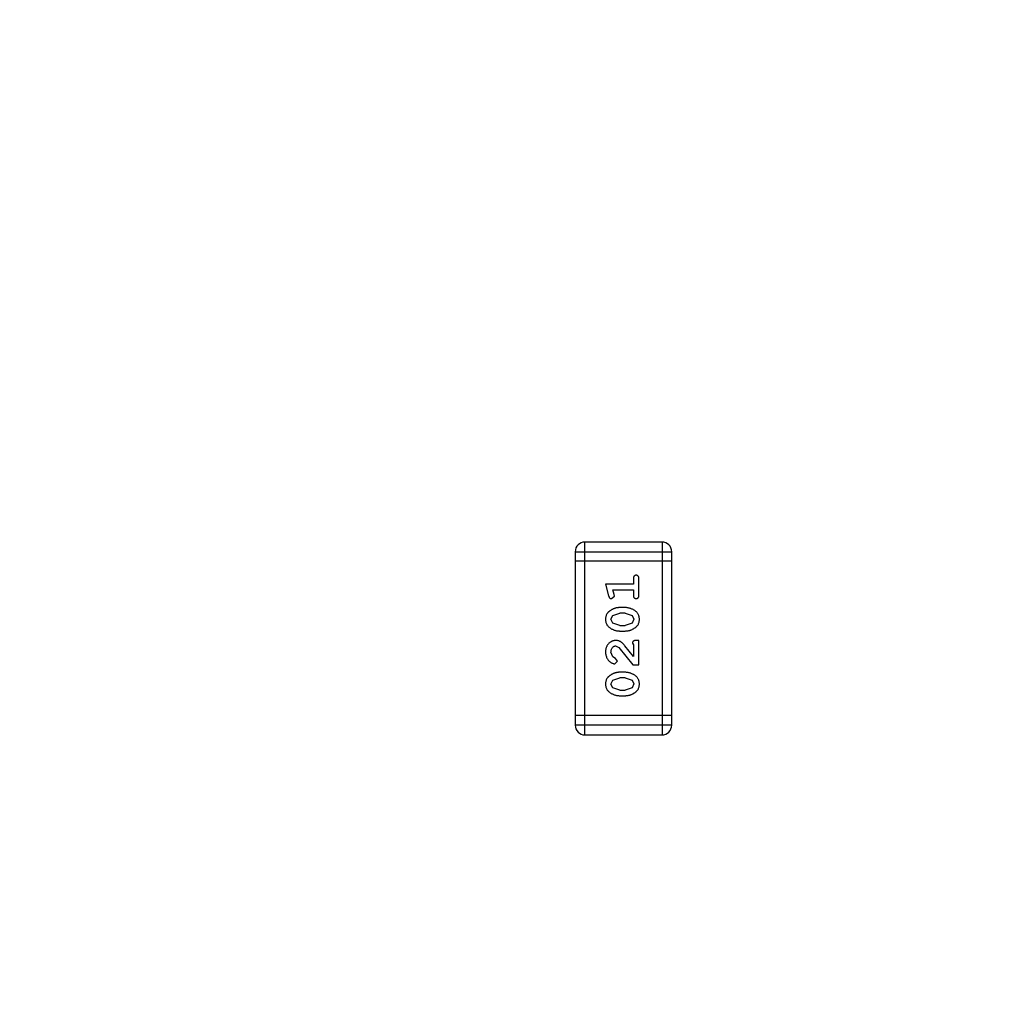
# Model space of a CAD drawing. Header units: inches. Extents: x 398 to 599, y 40 to 151.
# Tile 79 of 100: x 550.46 to 553.56, y 104.38 to 107.5. Entities that reach past the tile are written whole.
import ezdxf

# ---------------------------------------------------------------- set-up
doc = ezdxf.new("R2010")
doc.units = ezdxf.units.IN
doc.header["$LTSCALE"] = 1.21
doc.header["$MEASUREMENT"] = 0
doc.header["$PDMODE"] = 3
doc.header["$PDSIZE"] = 0.3125
doc.layers.get('0').update_dxf_attribs({"linetype": 'CONTINUOUS'})
doc.layers.get('Defpoints').update_dxf_attribs({"linetype": 'CONTINUOUS'})
doc.layers.add('DIM', color=3, linetype='CONTINUOUS')
doc.styles.get("Standard").update_dxf_attribs({"font": 'txt', "width": 0.8})
doc.dimstyles.get("Standard").update_dxf_attribs({"dimtxt": 0.15625, "dimasz": 0.1875, "dimexe": 0.125, "dimexo": 0.0625, "dimgap": 0.09, "dimtad": 0, "dimtih": 1, "dimtoh": 1, "dimzin": 4, "dimdsep": 46, "dimtxsty": 'Standard', "dimblk": '_FILLED', "dimblk1": '_FILLED', "dimblk2": '_FILLED', "dimcen": 0.09, "dimazin": 1, "dimtp": 0.01, "dimtm": 0.01, "dimtfac": 1, "dimtofl": 0, "dimtmove": 0, "dimatfit": 3, "dimldrblk": '_FILLED', "dimfxl": 1, "dimtolj": 1, "dimtzin": 4, "dimarcsym": 0})

# ---------------------------------------------------------------- blocks, each defined once
blk = doc.blocks.new('_FILLED')
at = {"color": 0, "linetype": 'ByBlock'}
blk.add_solid([(0, 0), (-1, 0.1667), (-1, -0.1667)], dxfattribs=at)
blk = doc.blocks.new('*D65')
at = {"layer": 'Defpoints', "color": 0}
for p in [(553.751, 127.7356), (553.751, 117.2562), (538.001, 104.425)]:
    blk.add_point(p, dxfattribs=at)
at = {"layer": 'DIM', "color": 0, "lineweight": -2}
for p, q in [((538.001, 104.4875), (538.001, 127.8606)), ((553.751, 117.3187), (553.751, 127.8606)), ((540.001, 127.7356), (542.8527, 127.7356)), ((551.751, 127.7356), (548.8994, 127.7356))]:
    blk.add_line(p, q, dxfattribs=at)
at = {"layer": 'DIM', "color": 0, "lineweight": -2, "xscale": 2, "yscale": 2, "zscale": 2, "rotation": 180}
blk.add_blockref('_FILLED', (538.001, 127.7356), dxfattribs=at)
at = {"layer": 'DIM', "color": 0, "lineweight": -2, "xscale": 2, "yscale": 2, "zscale": 2}
blk.add_blockref('_FILLED', (553.751, 127.7356), dxfattribs=at)
at = {"layer": 'DIM', "color": 0, "insert": (545.876, 127.7356), "char_height": 2, "attachment_point": 5}
blk.add_mtext('\\A1;15.75', dxfattribs=at)

msp = doc.modelspace()

# ---------------------------------------------------------------- linework, layer by layer
at = {"color": 7, "linetype": 'Continuous'}
for p, q in [((552.2491, 105.2341), (552.2491, 105.8437)), ((552.493, 105.8437), (552.2491, 105.8437)), ((552.493, 105.8437), (552.493, 105.2341)), ((552.2187, 105.8132), (552.2187, 105.2646)), ((552.2187, 105.8132), (552.5235, 105.8132)), ((552.5235, 105.2646), (552.5235, 105.8132)), ((552.5235, 105.7828), (552.2187, 105.7828)), ((552.3144, 105.7104), (552.3243, 105.6738)), ((552.4025, 105.7104), (552.3144, 105.7104)), ((552.4025, 105.7277), (552.4025, 105.7104)), ((552.4198, 105.6758), (552.4198, 105.7277)), ((552.3417, 105.6781), (552.3376, 105.6931)), ((552.3376, 105.6931), (552.4025, 105.6931)), ((552.3428, 105.6727), (552.3417, 105.6781)), ((552.4025, 105.6931), (552.4025, 105.6758)), ((552.3335, 105.6648), (552.3428, 105.6727)), ((552.337, 105.6116), (552.3593, 105.6191)), ((552.3768, 105.6364), (552.359, 105.6364)), ((552.3765, 105.6191), (552.3593, 105.6191)), ((552.3765, 105.6191), (552.3983, 105.6119)), ((552.3317, 105.5994), (552.337, 105.6116)), ((552.3375, 105.5871), (552.3317, 105.5994)), ((552.3593, 105.5798), (552.3375, 105.5871)), ((552.3988, 105.5875), (552.3765, 105.5798)), ((552.3983, 105.6119), (552.4041, 105.5996)), ((552.4041, 105.5996), (552.3988, 105.5875)), ((552.359, 105.5625), (552.3768, 105.5625)), ((552.3593, 105.5798), (552.3765, 105.5798)), ((552.3994, 105.524), (552.4025, 105.5185)), ((552.4198, 105.5326), (552.412, 105.5326)), ((552.4198, 105.4555), (552.4198, 105.5326)), ((552.3371, 105.481), (552.3317, 105.4958)), ((552.3463, 105.5153), (552.356, 105.5105)), ((552.356, 105.5105), (552.401, 105.4555)), ((552.4025, 105.4823), (552.3755, 105.5159)), ((552.4025, 105.5185), (552.4025, 105.4823)), ((552.3456, 105.476), (552.3371, 105.481)), ((552.3438, 105.4587), (552.3522, 105.4675)), ((552.3522, 105.4675), (552.3456, 105.476)), ((552.3768, 105.4319), (552.359, 105.4319)), ((552.401, 105.4555), (552.4198, 105.4555)), ((552.3317, 105.3949), (552.337, 105.4071)), ((552.337, 105.4071), (552.3593, 105.4146)), ((552.3765, 105.4146), (552.3593, 105.4146)), ((552.3765, 105.4146), (552.3983, 105.4074)), ((552.3983, 105.4074), (552.4041, 105.3951)), ((552.3375, 105.3826), (552.3317, 105.3949)), ((552.3593, 105.3753), (552.3375, 105.3826)), ((552.3593, 105.3753), (552.3765, 105.3753)), ((552.3988, 105.3829), (552.3765, 105.3753)), ((552.4041, 105.3951), (552.3988, 105.3829)), ((552.359, 105.358), (552.3768, 105.358)), ((552.5235, 105.2951), (552.2187, 105.2951)), ((552.5235, 105.2646), (552.2187, 105.2646)), ((552.2491, 105.2341), (552.493, 105.2341))]:
    msp.add_line(p, q, dxfattribs=at)
for centre, radius, start, end in [((553.751, 92.925), 23, 281.22586, 258.77532), ((553.751, 92.925), 22.75, 294.44334, 241.13427), ((552.2491, 105.8132), 0.0305, 90, 180), ((552.493, 105.8132), 0.0305, 0, 90), ((552.2491, 105.2646), 0.0305, 180, 270), ((552.493, 105.2646), 0.0305, 270, 0)]:
    msp.add_arc(centre, radius, start, end, dxfattribs=at)
for points, knots in [([(552.4112, 105.7387), (552.4106, 105.7387), (552.4094, 105.7386), (552.4077, 105.7381), (552.4062, 105.7373), (552.4049, 105.7361), (552.4038, 105.7346), (552.4031, 105.7326), (552.4026, 105.7303), (552.4026, 105.7286), (552.4025, 105.7277)], [0, 0, 0, 0, 0.11517, 0.223509, 0.328254, 0.438012, 0.553651, 0.682263, 0.830856, 1, 1, 1, 1]), ([(552.4198, 105.7277), (552.4198, 105.7286), (552.4198, 105.7303), (552.4193, 105.7326), (552.4186, 105.7346), (552.4175, 105.7361), (552.4162, 105.7373), (552.4147, 105.7381), (552.413, 105.7386), (552.4118, 105.7387), (552.4112, 105.7387)], [0, 0, 0, 0, 0.169012, 0.317488, 0.445429, 0.560977, 0.67065, 0.776666, 0.88492, 1, 1, 1, 1]), ([(552.3243, 105.6738), (552.3246, 105.673), (552.325, 105.6714), (552.3259, 105.6693), (552.3268, 105.6677), (552.3278, 105.6665), (552.329, 105.6657), (552.3303, 105.6652), (552.3319, 105.6648), (552.3329, 105.6648), (552.3335, 105.6648)], [0, 0, 0, 0, 0.187321, 0.344927, 0.475328, 0.579604, 0.674244, 0.773631, 0.882025, 1, 1, 1, 1]), ([(552.4025, 105.6758), (552.4026, 105.6749), (552.4026, 105.6732), (552.4031, 105.6709), (552.4038, 105.6689), (552.4049, 105.6673), (552.4062, 105.6662), (552.4077, 105.6654), (552.4094, 105.6649), (552.4106, 105.6648), (552.4112, 105.6648)], [0, 0, 0, 0, 0.169102, 0.317658, 0.446239, 0.563118, 0.671828, 0.776546, 0.884858, 1, 1, 1, 1]), ([(552.4112, 105.6648), (552.4118, 105.6648), (552.413, 105.6649), (552.4147, 105.6654), (552.4162, 105.6662), (552.4175, 105.6673), (552.4186, 105.6689), (552.4193, 105.6709), (552.4198, 105.6732), (552.4198, 105.6749), (552.4198, 105.6758)], [0, 0, 0, 0, 0.115051, 0.223278, 0.329269, 0.437893, 0.554681, 0.682591, 0.83103, 1, 1, 1, 1]), ([(552.359, 105.6364), (552.358, 105.6364), (552.3558, 105.6364), (552.3526, 105.6361), (552.3495, 105.6356), (552.3464, 105.6349), (552.3433, 105.634), (552.3403, 105.6329), (552.3374, 105.6316), (552.3345, 105.6301), (552.3318, 105.6285), (552.3292, 105.6268), (552.3269, 105.6252), (552.3248, 105.6235), (552.3229, 105.6218), (552.3213, 105.6201), (552.3199, 105.6184), (552.3183, 105.616), (552.3167, 105.6128), (552.3154, 105.6086), (552.3146, 105.6041), (552.3145, 105.6009), (552.3144, 105.5993)], [0, 0, 0, 0, 0.049855, 0.099516, 0.148482, 0.19758, 0.246804, 0.296268, 0.346517, 0.397047, 0.446826, 0.49336, 0.537801, 0.579207, 0.617974, 0.654833, 0.689171, 0.722088, 0.786392, 0.853518, 0.924186, 1, 1, 1, 1]), ([(552.4214, 105.5996), (552.4214, 105.601), (552.4213, 105.6038), (552.4206, 105.6079), (552.4195, 105.6117), (552.4179, 105.6153), (552.4158, 105.6186), (552.4133, 105.6217), (552.4104, 105.6245), (552.407, 105.6269), (552.4034, 105.6291), (552.3997, 105.6311), (552.396, 105.6327), (552.3922, 105.6341), (552.3884, 105.6351), (552.3846, 105.6359), (552.3807, 105.6364), (552.3781, 105.6364), (552.3768, 105.6364)], [0, 0, 0, 0, 0.067217, 0.131051, 0.19272, 0.252824, 0.312745, 0.373449, 0.436041, 0.501494, 0.567761, 0.632087, 0.695096, 0.757109, 0.817993, 0.878657, 0.939311, 1, 1, 1, 1]), ([(552.3144, 105.5993), (552.3145, 105.5979), (552.3145, 105.5951), (552.3153, 105.591), (552.3164, 105.5871), (552.318, 105.5836), (552.32, 105.5803), (552.3225, 105.5772), (552.3255, 105.5744), (552.3289, 105.572), (552.3325, 105.5698), (552.3362, 105.5678), (552.3399, 105.5662), (552.3436, 105.5649), (552.3474, 105.5638), (552.3513, 105.5631), (552.3551, 105.5626), (552.3577, 105.5625), (552.359, 105.5625)], [0, 0, 0, 0, 0.06692, 0.130834, 0.19258, 0.252759, 0.312631, 0.373411, 0.436359, 0.501894, 0.568244, 0.632472, 0.69556, 0.757163, 0.818592, 0.878885, 0.939235, 1, 1, 1, 1]), ([(552.3768, 105.5625), (552.3779, 105.5625), (552.38, 105.5626), (552.3832, 105.5629), (552.3863, 105.5634), (552.3894, 105.5641), (552.3924, 105.5649), (552.3954, 105.5661), (552.3984, 105.5673), (552.4013, 105.5688), (552.404, 105.5704), (552.4066, 105.572), (552.4089, 105.5736), (552.411, 105.5753), (552.4128, 105.577), (552.4145, 105.5787), (552.4159, 105.5804), (552.4175, 105.5828), (552.4191, 105.586), (552.4204, 105.5902), (552.4213, 105.5947), (552.4214, 105.5979), (552.4214, 105.5996)], [0, 0, 0, 0, 0.049886, 0.09882, 0.148132, 0.19689, 0.246038, 0.295176, 0.345305, 0.395692, 0.445312, 0.491875, 0.535813, 0.577009, 0.616081, 0.652689, 0.687585, 0.720206, 0.785062, 0.85223, 0.923759, 1, 1, 1, 1]), ([(552.3472, 105.5326), (552.3461, 105.5326), (552.3439, 105.5325), (552.3406, 105.532), (552.3375, 105.5312), (552.3346, 105.5301), (552.3317, 105.5286), (552.329, 105.5268), (552.3264, 105.5247), (552.324, 105.5224), (552.3217, 105.5197), (552.3198, 105.5169), (552.3181, 105.5138), (552.3167, 105.5106), (552.3157, 105.5072), (552.315, 105.5036), (552.3145, 105.4998), (552.3145, 105.4973), (552.3144, 105.4959)], [0, 0, 0, 0, 0.060981, 0.120256, 0.178148, 0.236115, 0.293993, 0.352864, 0.413358, 0.476056, 0.539296, 0.602396, 0.665116, 0.728325, 0.792919, 0.859317, 0.928302, 1, 1, 1, 1]), ([(552.3755, 105.5159), (552.3747, 105.5167), (552.3732, 105.5184), (552.371, 105.5208), (552.3689, 105.5229), (552.3669, 105.5248), (552.365, 105.5264), (552.3633, 105.5277), (552.3616, 105.5289), (552.3596, 105.53), (552.357, 105.5311), (552.3539, 105.532), (552.3506, 105.5325), (552.3483, 105.5326), (552.3472, 105.5326)], [0, 0, 0, 0, 0.103002, 0.197728, 0.285279, 0.365235, 0.437224, 0.502446, 0.560545, 0.611446, 0.707576, 0.80349, 0.900532, 1, 1, 1, 1]), ([(552.412, 105.5326), (552.4109, 105.5326), (552.4089, 105.5326), (552.4062, 105.5321), (552.404, 105.5315), (552.4022, 105.5304), (552.4009, 105.5291), (552.4, 105.5275), (552.3995, 105.5258), (552.3994, 105.5246), (552.3994, 105.524)], [0, 0, 0, 0, 0.1844, 0.34094, 0.473574, 0.586824, 0.690029, 0.789175, 0.890445, 1, 1, 1, 1]), ([(552.3144, 105.4959), (552.3145, 105.4942), (552.3146, 105.4909), (552.3155, 105.486), (552.3169, 105.4812), (552.3189, 105.4767), (552.3213, 105.4726), (552.3242, 105.4689), (552.3274, 105.4658), (552.331, 105.4633), (552.3346, 105.4613), (552.3379, 105.4598), (552.3409, 105.4589), (552.3429, 105.4587), (552.3438, 105.4587)], [0, 0, 0, 0, 0.098286, 0.193983, 0.289056, 0.384352, 0.477435, 0.566197, 0.652355, 0.737986, 0.818188, 0.887401, 0.94802, 1, 1, 1, 1]), ([(552.3317, 105.4958), (552.3318, 105.4972), (552.3319, 105.4999), (552.3327, 105.5037), (552.3341, 105.5071), (552.336, 105.51), (552.3383, 105.5123), (552.3408, 105.5141), (552.3435, 105.5151), (552.3453, 105.5152), (552.3463, 105.5153)], [0, 0, 0, 0, 0.156344, 0.299348, 0.4327, 0.561, 0.682299, 0.791883, 0.89611, 1, 1, 1, 1]), ([(552.359, 105.4319), (552.358, 105.4319), (552.3558, 105.4319), (552.3526, 105.4316), (552.3495, 105.431), (552.3464, 105.4304), (552.3433, 105.4295), (552.3403, 105.4283), (552.3374, 105.4271), (552.3345, 105.4256), (552.3318, 105.424), (552.3292, 105.4223), (552.3269, 105.4207), (552.3248, 105.419), (552.3229, 105.4173), (552.3213, 105.4156), (552.3199, 105.4138), (552.3183, 105.4115), (552.3167, 105.4083), (552.3154, 105.4041), (552.3146, 105.3996), (552.3145, 105.3964), (552.3144, 105.3948)], [0, 0, 0, 0, 0.049855, 0.099516, 0.148482, 0.19758, 0.246804, 0.296268, 0.346517, 0.397047, 0.446826, 0.49336, 0.537801, 0.579207, 0.617974, 0.654833, 0.689171, 0.722088, 0.786392, 0.853518, 0.924186, 1, 1, 1, 1]), ([(552.4214, 105.395), (552.4214, 105.3965), (552.4213, 105.3993), (552.4206, 105.4034), (552.4195, 105.4072), (552.4179, 105.4108), (552.4158, 105.4141), (552.4133, 105.4172), (552.4104, 105.42), (552.407, 105.4224), (552.4034, 105.4246), (552.3997, 105.4266), (552.396, 105.4282), (552.3922, 105.4296), (552.3884, 105.4306), (552.3846, 105.4314), (552.3807, 105.4319), (552.3781, 105.4319), (552.3768, 105.4319)], [0, 0, 0, 0, 0.067217, 0.131051, 0.19272, 0.252824, 0.312745, 0.373449, 0.436041, 0.501494, 0.567761, 0.632087, 0.695096, 0.757109, 0.817993, 0.878657, 0.939311, 1, 1, 1, 1]), ([(552.3144, 105.3948), (552.3145, 105.3934), (552.3145, 105.3905), (552.3153, 105.3865), (552.3164, 105.3826), (552.318, 105.3791), (552.32, 105.3758), (552.3225, 105.3727), (552.3255, 105.3699), (552.3289, 105.3675), (552.3325, 105.3653), (552.3362, 105.3633), (552.3399, 105.3617), (552.3436, 105.3603), (552.3474, 105.3593), (552.3513, 105.3585), (552.3551, 105.3581), (552.3577, 105.358), (552.359, 105.358)], [0, 0, 0, 0, 0.06692, 0.130834, 0.19258, 0.252759, 0.312631, 0.373411, 0.436359, 0.501894, 0.568244, 0.632472, 0.69556, 0.757163, 0.818592, 0.878885, 0.939235, 1, 1, 1, 1]), ([(552.3768, 105.358), (552.3779, 105.358), (552.38, 105.3581), (552.3832, 105.3584), (552.3863, 105.3588), (552.3894, 105.3595), (552.3924, 105.3604), (552.3954, 105.3616), (552.3984, 105.3628), (552.4013, 105.3643), (552.404, 105.3659), (552.4066, 105.3675), (552.4089, 105.3691), (552.411, 105.3708), (552.4128, 105.3725), (552.4145, 105.3742), (552.4159, 105.3759), (552.4175, 105.3783), (552.4191, 105.3815), (552.4204, 105.3856), (552.4213, 105.3902), (552.4214, 105.3934), (552.4214, 105.395)], [0, 0, 0, 0, 0.049886, 0.09882, 0.148132, 0.19689, 0.246038, 0.295176, 0.345305, 0.395692, 0.445312, 0.491875, 0.535813, 0.577009, 0.616081, 0.652689, 0.687585, 0.720206, 0.785062, 0.85223, 0.923759, 1, 1, 1, 1])]:
    msp.add_open_spline(points, degree=3, knots=knots, dxfattribs=at)

# ---------------------------------------------------------------- dimensions: what is measured, and where the dimension line sits
at = {"layer": 'DIM'}
dim = msp.add_linear_dim(base=(553.751, 127.7356), p1=(538.001, 104.425), p2=(553.751, 117.2562), dimstyle='Standard', override={"dimtxt": 2, "dimasz": 2, "dimtih": 0, "dimtoh": 0, "dimzin": 0, "dimcen": 0.198, "dimadec": 0, "dimazin": 0, "dimtp": 0, "dimtm": 0, "dimtdec": 4, "dimtzin": 0}, dxfattribs=at)
dim.commit()
dim.dimension.update_dxf_attribs({"geometry": '*D65', "text_midpoint": (545.876, 127.7356)})

doc.saveas('drawing.dxf')
